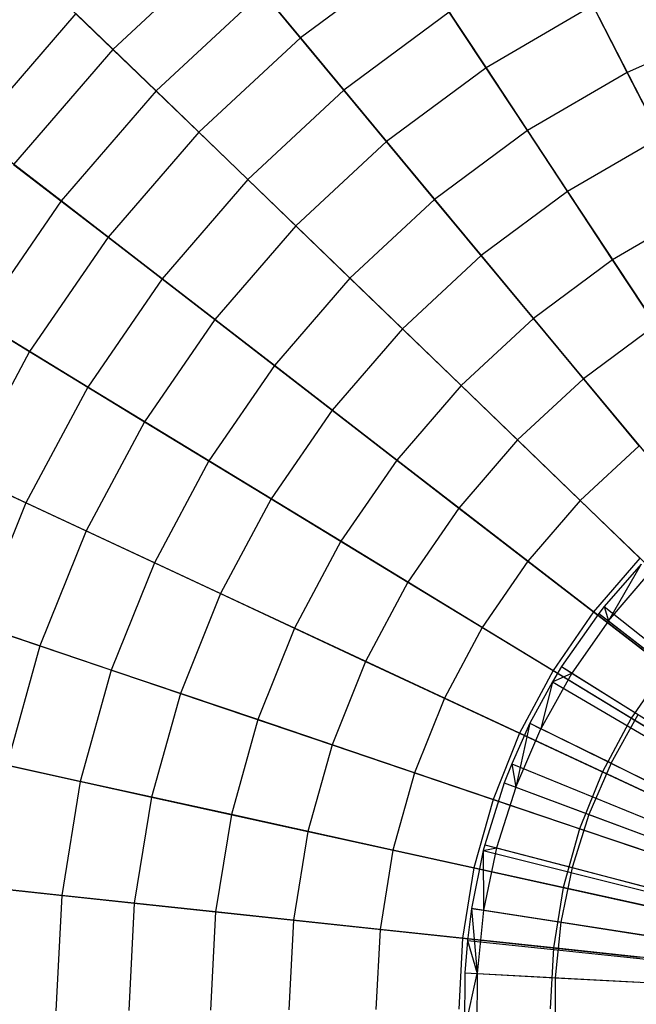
# Model space of a CAD drawing. Extents: x 0.2 to 44.2, y -21.9 to 24.
# Tile 35 of 239: x 2.4 to 4.6, y -3.7 to -0.3. Entities that reach past the tile are written whole.
import ezdxf

# ---------------------------------------------------------------- set-up
doc = ezdxf.new("R2010")
doc.units = 0
doc.header["$LTSCALE"] = 2.54
doc.layers.get('0').update_dxf_attribs({"color": 13, "linetype": 'CONTINUOUS'})

# ---------------------------------------------------------------- blocks, each defined once
blk = doc.blocks.new('GRUPUJ_2')
at = {"color": 0}
for p, q in [((0.6202, 16.0183, 34), (0.4907, 15.8701, 34)), ((0.6202, 16.0183, 34), (0.4907, 15.8701, 34)), ((0.6202, 16.0183, 34), (0.5053, 15.8193, 34.0202)), ((0.6202, 16.0183, 34), (0.5053, 15.8193, 34.0202)), ((0.5053, 15.8193, 34.0202), (0.6512, 15.9887, 34.0202)), ((0.5053, 15.8193, 34.0202), (0.6512, 15.9887, 34.0202)), ((0.4907, 15.8701, 34), (0.4714, 15.8456, 34)), ((0.4907, 15.8701, 34), (0.4714, 15.8456, 34)), ((0.4907, 15.8701, 34), (0.5053, 15.8193, 34.0202)), ((0.4907, 15.8701, 34), (0.5053, 15.8193, 34.0202)), ((0.4907, 15.8701, 34), (1.928, 14.7213, 34.55)), ((0.4907, 15.8701, 34), (1.928, 14.7213, 34.55)), ((0.4714, 15.8456, 34), (0.3409, 15.6588, 34)), ((0.4714, 15.8456, 34), (0.3409, 15.6588, 34)), ((0.4714, 15.8456, 34), (0.5053, 15.8193, 34.0202)), ((0.4714, 15.8456, 34), (0.5053, 15.8193, 34.0202)), ((0.4714, 15.8456, 34), (1.9245, 14.7168, 34.55)), ((0.4714, 15.8456, 34), (1.9245, 14.7168, 34.55)), ((0.5053, 15.8193, 34.0202), (0.3773, 15.636, 34.0202)), ((0.5053, 15.8193, 34.0202), (0.3773, 15.636, 34.0202)), ((0.5053, 15.8193, 34.0202), (0.7221, 15.6509, 34.1401)), ((0.5053, 15.8193, 34.0202), (0.7221, 15.6509, 34.1401)), ((0.3409, 15.6588, 34), (0.3086, 15.6056, 34)), ((0.3409, 15.6588, 34), (0.3086, 15.6056, 34)), ((0.3409, 15.6588, 34), (0.3773, 15.636, 34.0202)), ((0.3409, 15.6588, 34), (0.3773, 15.636, 34.0202)), ((0.3409, 15.6588, 34), (1.9007, 14.6828, 34.55)), ((0.3409, 15.6588, 34), (1.9007, 14.6828, 34.55)), ((0.3773, 15.636, 34.0202), (0.2684, 15.4407, 34.0202)), ((0.3773, 15.636, 34.0202), (0.2684, 15.4407, 34.0202)), ((0.3086, 15.6056, 34), (0.3773, 15.636, 34.0202)), ((0.3086, 15.6056, 34), (0.3773, 15.636, 34.0202)), ((0.3773, 15.636, 34.0202), (0.6099, 15.4904, 34.1401)), ((0.3773, 15.636, 34.0202), (0.6099, 15.4904, 34.1401)), ((0.3086, 15.6056, 34), (0.2299, 15.4597, 34)), ((0.3086, 15.6056, 34), (0.2299, 15.4597, 34)), ((0.3086, 15.6056, 34), (0.2684, 15.4407, 34.0202)), ((0.3086, 15.6056, 34), (0.2684, 15.4407, 34.0202)), ((0.3086, 15.6056, 34), (1.8948, 14.6731, 34.55)), ((0.3086, 15.6056, 34), (1.8948, 14.6731, 34.55)), ((0.5146, 15.3194, 34.1401), (0.6099, 15.4904, 34.1401)), ((0.5146, 15.3194, 34.1401), (0.6099, 15.4904, 34.1401)), ((0.2299, 15.4597, 34), (0.1661, 15.318, 34)), ((0.2299, 15.4597, 34), (0.1661, 15.318, 34)), ((0.2299, 15.4597, 34), (0.1799, 15.2354, 34.0202)), ((0.2299, 15.4597, 34), (0.1799, 15.2354, 34.0202)), ((0.2299, 15.4597, 34), (0.2684, 15.4407, 34.0202)), ((0.2299, 15.4597, 34), (0.2684, 15.4407, 34.0202)), ((0.2299, 15.4597, 34), (1.8804, 14.6465, 34.55)), ((0.2299, 15.4597, 34), (1.8804, 14.6465, 34.55)), ((0.1799, 15.2354, 34.0202), (0.2684, 15.4407, 34.0202)), ((0.1799, 15.2354, 34.0202), (0.2684, 15.4407, 34.0202)), ((0.5146, 15.3194, 34.1401), (0.2684, 15.4407, 34.0202)), ((0.5146, 15.3194, 34.1401), (0.2684, 15.4407, 34.0202)), ((0.1661, 15.318, 34), (0.1397, 15.2504, 34)), ((0.1661, 15.318, 34), (0.1397, 15.2504, 34)), ((0.1661, 15.318, 34), (0.1799, 15.2354, 34.0202)), ((0.1661, 15.318, 34), (0.1799, 15.2354, 34.0202)), ((0.1661, 15.318, 34), (1.8688, 14.6207, 34.55)), ((0.1661, 15.318, 34), (1.8688, 14.6207, 34.55)), ((0.5146, 15.3194, 34.1401), (0.4371, 15.1397, 34.1401)), ((0.5146, 15.3194, 34.1401), (0.4371, 15.1397, 34.1401)), ((0.5146, 15.3194, 34.1401), (0.7781, 15.1896, 34.2518)), ((0.5146, 15.3194, 34.1401), (0.7781, 15.1896, 34.2518)), ((0.1397, 15.2504, 34), (0.0711, 15.0331, 34)), ((0.1397, 15.2504, 34), (0.0711, 15.0331, 34)), ((0.1397, 15.2504, 34), (0.1799, 15.2354, 34.0202)), ((0.1397, 15.2504, 34), (0.1799, 15.2354, 34.0202)), ((0.1397, 15.2504, 34), (1.864, 14.6083, 34.55)), ((0.1397, 15.2504, 34), (1.864, 14.6083, 34.55)), ((0.1799, 15.2354, 34.0202), (0.1126, 15.0222, 34.0202)), ((0.1799, 15.2354, 34.0202), (0.1126, 15.0222, 34.0202)), ((0.1799, 15.2354, 34.0202), (0.4371, 15.1397, 34.1401)), ((0.1799, 15.2354, 34.0202), (0.4371, 15.1397, 34.1401)), ((0.4371, 15.1397, 34.1401), (0.3782, 14.953, 34.1401)), ((0.4371, 15.1397, 34.1401), (0.3782, 14.953, 34.1401)), ((0.4371, 15.1397, 34.1401), (0.7124, 15.0372, 34.2518)), ((0.4371, 15.1397, 34.1401), (0.7124, 15.0372, 34.2518)), ((0.0659, 15.013, 34), (0.0248, 14.8099, 34)), ((0.0659, 15.013, 34), (0.0248, 14.8099, 34)), ((0.0711, 15.0331, 34), (0.0659, 15.013, 34)), ((0.0711, 15.0331, 34), (0.0659, 15.013, 34)), ((0.0659, 15.013, 34), (0.1126, 15.0222, 34.0202)), ((0.0659, 15.013, 34), (0.1126, 15.0222, 34.0202)), ((0.0659, 15.013, 34), (0.0672, 14.8033, 34.0202)), ((0.0659, 15.013, 34), (0.0672, 14.8033, 34.0202)), ((0.0659, 15.013, 34), (1.8506, 14.5651, 34.55)), ((0.0659, 15.013, 34), (1.8506, 14.5651, 34.55)), ((0.1126, 15.0222, 34.0202), (0.0672, 14.8033, 34.0202)), ((0.1126, 15.0222, 34.0202), (0.0672, 14.8033, 34.0202)), ((0.0711, 15.0331, 34), (0.1126, 15.0222, 34.0202)), ((0.0711, 15.0331, 34), (0.1126, 15.0222, 34.0202)), ((0.0711, 15.0331, 34), (1.8515, 14.5687, 34.55)), ((0.0711, 15.0331, 34), (1.8515, 14.5687, 34.55)), ((0.1126, 15.0222, 34.0202), (0.3782, 14.953, 34.1401)), ((0.1126, 15.0222, 34.0202), (0.3782, 14.953, 34.1401)), ((0.3782, 14.953, 34.1401), (0.3384, 14.7613, 34.1401)), ((0.3782, 14.953, 34.1401), (0.3384, 14.7613, 34.1401)), ((0.3782, 14.953, 34.1401), (0.6624, 14.8789, 34.2518)), ((0.3782, 14.953, 34.1401), (0.6624, 14.8789, 34.2518)), ((0.0248, 14.8099, 34), (0.0102, 14.6968, 34)), ((0.0248, 14.8099, 34), (0.0102, 14.6968, 34)), ((0.0248, 14.8099, 34), (0.0672, 14.8033, 34.0202)), ((0.0248, 14.8099, 34), (0.0672, 14.8033, 34.0202)), ((0.0248, 14.8099, 34), (0.0442, 14.5809, 34.0202)), ((0.0248, 14.8099, 34), (0.0442, 14.5809, 34.0202)), ((1.8431, 14.5281, 34.55), (0.0248, 14.8099, 34)), ((1.8431, 14.5281, 34.55), (0.0248, 14.8099, 34)), ((0.0672, 14.8033, 34.0202), (0.0442, 14.5809, 34.0202)), ((0.0672, 14.8033, 34.0202), (0.0442, 14.5809, 34.0202)), ((0.0672, 14.8033, 34.0202), (0.3384, 14.7613, 34.1401)), ((0.0672, 14.8033, 34.0202), (0.3384, 14.7613, 34.1401)), ((0.3384, 14.7613, 34.1401), (0.3183, 14.5666, 34.1401)), ((0.3384, 14.7613, 34.1401), (0.3183, 14.5666, 34.1401)), ((0.3384, 14.7613, 34.1401), (0.6287, 14.7163, 34.2518)), ((0.3384, 14.7613, 34.1401), (0.6287, 14.7163, 34.2518)), ((0.0102, 14.6968, 34), (0.0013, 14.5832, 34)), ((0.0102, 14.6968, 34), (0.0013, 14.5832, 34)), ((0.0102, 14.6968, 34), (0.0442, 14.5809, 34.0202)), ((0.0102, 14.6968, 34), (0.0442, 14.5809, 34.0202)), ((0.0102, 14.6968, 34), (1.8404, 14.5075, 34.55)), ((0.0102, 14.6968, 34), (1.8404, 14.5075, 34.55)), ((0.0013, 14.5832, 34), (0, 14.376, 34)), ((0.0013, 14.5832, 34), (0, 14.376, 34)), ((0, 14.376, 34), (0.0442, 14.5809, 34.0202)), ((0, 14.376, 34), (0.0442, 14.5809, 34.0202)), ((0.0013, 14.5832, 34), (0.0442, 14.5809, 34.0202)), ((0.0013, 14.5832, 34), (0.0442, 14.5809, 34.0202)), ((0.0013, 14.5832, 34), (1.8388, 14.4868, 34.55)), ((0.0013, 14.5832, 34), (1.8388, 14.4868, 34.55)), ((0.0442, 14.5809, 34.0202), (0.0438, 14.3574, 34.0202)), ((0.0442, 14.5809, 34.0202), (0.0438, 14.3574, 34.0202)), ((0.0442, 14.5809, 34.0202), (0.3183, 14.5666, 34.1401)), ((0.0442, 14.5809, 34.0202), (0.3183, 14.5666, 34.1401)), ((0.3183, 14.5666, 34.1401), (0.3179, 14.3708, 34.1401)), ((0.3183, 14.5666, 34.1401), (0.3179, 14.3708, 34.1401)), ((0.3183, 14.5666, 34.1401), (0.6116, 14.5512, 34.2518)), ((0.3183, 14.5666, 34.1401), (0.6116, 14.5512, 34.2518))]:
    blk.add_line(p, q, dxfattribs=at)
blk = doc.blocks.new('KARO-10934_STL')
at = {"color": 0}
blk.add_blockref('GRUPUJ_2', (3.9714, -18.2138, 12.8689), dxfattribs=at)
blk = doc.blocks.new('GRUPUJ_1')
at = {"color": 0}
for p, q in [((2.9053, 21.9147, 43.5464), (2.5145, 21.552, 43.5464)), ((2.9053, 21.9147, 43.5464), (2.5145, 21.552, 43.5464)), ((2.9053, 21.9147, 43.5464), (3.1732, 21.5922, 44.057)), ((2.9053, 21.9147, 43.5464), (3.1732, 21.5922, 44.057)), ((4.3208, 21.4711, 35.2636), (4.094, 21.9148, 35.6972)), ((4.3208, 21.4711, 35.2636), (4.094, 21.9148, 35.6972)), ((3.5644, 21.8823, 44.057), (3.1732, 21.5922, 44.057)), ((3.5644, 21.8823, 44.057), (3.1732, 21.5922, 44.057)), ((3.5644, 21.8823, 44.057), (3.8247, 21.4876, 44.5184)), ((3.5644, 21.8823, 44.057), (3.8247, 21.4876, 44.5184)), ((2.2551, 21.8023, 42.9929), (2.5145, 21.552, 43.5464)), ((2.2551, 21.8023, 42.9929), (2.5145, 21.552, 43.5464)), ((3.0398, 21.7529, 36.183), (2.666, 21.4059, 36.183)), ((3.0398, 21.7529, 36.183), (2.666, 21.4059, 36.183)), ((3.3258, 21.4085, 35.6972), (3.0398, 21.7529, 36.183)), ((3.3258, 21.4085, 35.6972), (3.0398, 21.7529, 36.183)), ((2.3842, 21.6777, 36.715), (2.0226, 21.2591, 36.715)), ((2.3842, 21.6777, 36.715), (2.0226, 21.2591, 36.715)), ((2.666, 21.4059, 36.183), (2.3842, 21.6777, 36.715)), ((2.666, 21.4059, 36.183), (2.3842, 21.6777, 36.715)), ((3.6959, 21.6828, 35.6972), (3.3258, 21.4085, 35.6972)), ((3.6959, 21.6828, 35.6972), (3.3258, 21.4085, 35.6972)), ((3.9702, 21.2667, 35.2636), (3.6959, 21.6828, 35.6972)), ((3.9702, 21.2667, 35.2636), (3.6959, 21.6828, 35.6972)), ((4.2004, 21.7066, 44.5184), (3.8247, 21.4876, 44.5184)), ((4.2004, 21.7066, 44.5184), (3.8247, 21.4876, 44.5184)), ((4.2004, 21.7066, 44.5184), (4.4374, 21.243, 44.925)), ((4.2004, 21.7066, 44.5184), (4.4374, 21.243, 44.925)), ((4.6918, 21.6356, 35.2636), (4.3208, 21.4711, 35.2636)), ((4.6918, 21.6356, 35.2636), (4.3208, 21.4711, 35.2636)), ((3.1732, 21.5922, 44.057), (2.8162, 21.2609, 44.057)), ((3.1732, 21.5922, 44.057), (2.8162, 21.2609, 44.057)), ((3.1732, 21.5922, 44.057), (3.4753, 21.2285, 44.5184)), ((3.1732, 21.5922, 44.057), (3.4753, 21.2285, 44.5184)), ((2.5145, 21.552, 43.5464), (2.166, 21.1484, 43.5464)), ((2.5145, 21.552, 43.5464), (2.166, 21.1484, 43.5464)), ((2.5145, 21.552, 43.5464), (2.8162, 21.2609, 44.057)), ((2.5145, 21.552, 43.5464), (2.8162, 21.2609, 44.057)), ((3.8247, 21.4876, 44.5184), (3.4753, 21.2285, 44.5184)), ((3.8247, 21.4876, 44.5184), (3.4753, 21.2285, 44.5184)), ((3.8247, 21.4876, 44.5184), (4.1112, 21.0529, 44.925)), ((3.8247, 21.4876, 44.5184), (4.1112, 21.0529, 44.925)), ((4.3208, 21.4711, 35.2636), (3.9702, 21.2667, 35.2636)), ((4.3208, 21.4711, 35.2636), (3.9702, 21.2667, 35.2636)), ((4.568, 20.9876, 34.8873), (4.3208, 21.4711, 35.2636)), ((4.568, 20.9876, 34.8873), (4.3208, 21.4711, 35.2636)), ((2.666, 21.4059, 36.183), (2.3326, 21.0199, 36.183)), ((2.666, 21.4059, 36.183), (2.3326, 21.0199, 36.183)), ((2.9882, 21.095, 35.6972), (2.666, 21.4059, 36.183)), ((2.9882, 21.095, 35.6972), (2.666, 21.4059, 36.183)), ((3.3258, 21.4085, 35.6972), (2.9882, 21.095, 35.6972)), ((3.3258, 21.4085, 35.6972), (2.9882, 21.095, 35.6972)), ((3.6442, 21.0251, 35.2636), (3.3258, 21.4085, 35.6972)), ((3.6442, 21.0251, 35.2636), (3.3258, 21.4085, 35.6972)), ((2.3326, 21.0199, 36.183), (2.0226, 21.2591, 36.715)), ((2.3326, 21.0199, 36.183), (2.0226, 21.2591, 36.715)), ((2.8162, 21.2609, 44.057), (2.4979, 20.8923, 44.057)), ((2.8162, 21.2609, 44.057), (2.4979, 20.8923, 44.057)), ((2.8162, 21.2609, 44.057), (3.1565, 20.9326, 44.5184)), ((2.8162, 21.2609, 44.057), (3.1565, 20.9326, 44.5184)), ((3.9702, 21.2667, 35.2636), (3.6442, 21.0251, 35.2636)), ((3.9702, 21.2667, 35.2636), (3.6442, 21.0251, 35.2636)), ((4.2691, 20.8134, 34.8873), (3.9702, 21.2667, 35.2636)), ((4.2691, 20.8134, 34.8873), (3.9702, 21.2667, 35.2636)), ((3.4753, 21.2285, 44.5184), (3.1565, 20.9326, 44.5184)), ((3.4753, 21.2285, 44.5184), (3.1565, 20.9326, 44.5184)), ((3.4753, 21.2285, 44.5184), (3.8079, 20.828, 44.925)), ((3.4753, 21.2285, 44.5184), (3.8079, 20.828, 44.925)), ((4.4374, 21.243, 44.925), (4.1112, 21.0529, 44.925)), ((4.4374, 21.243, 44.925), (4.1112, 21.0529, 44.925)), ((2.166, 21.1484, 43.5464), (2.4979, 20.8923, 44.057)), ((2.166, 21.1484, 43.5464), (2.4979, 20.8923, 44.057)), ((2.9882, 21.095, 35.6972), (2.687, 20.7463, 35.6972)), ((2.9882, 21.095, 35.6972), (2.687, 20.7463, 35.6972)), ((3.3468, 20.749, 35.2636), (2.9882, 21.095, 35.6972)), ((3.3468, 20.749, 35.2636), (2.9882, 21.095, 35.6972)), ((4.1112, 21.0529, 44.925), (3.8079, 20.828, 44.925)), ((4.1112, 21.0529, 44.925), (3.8079, 20.828, 44.925)), ((4.1112, 21.0529, 44.925), (4.4207, 20.5835, 45.2719)), ((4.1112, 21.0529, 44.925), (4.4207, 20.5835, 45.2719)), ((2.3326, 21.0199, 36.183), (2.0437, 20.5995, 36.183)), ((2.3326, 21.0199, 36.183), (2.0437, 20.5995, 36.183)), ((2.687, 20.7463, 35.6972), (2.3326, 21.0199, 36.183)), ((2.687, 20.7463, 35.6972), (2.3326, 21.0199, 36.183)), ((3.6442, 21.0251, 35.2636), (3.3468, 20.749, 35.2636)), ((3.6442, 21.0251, 35.2636), (3.3468, 20.749, 35.2636)), ((3.9912, 20.6073, 34.8873), (3.6442, 21.0251, 35.2636)), ((3.9912, 20.6073, 34.8873), (3.6442, 21.0251, 35.2636)), ((4.568, 20.9876, 34.8873), (4.2691, 20.8134, 34.8873)), ((4.568, 20.9876, 34.8873), (4.2691, 20.8134, 34.8873)), ((3.1565, 20.9326, 44.5184), (2.8722, 20.6035, 44.5184)), ((3.1565, 20.9326, 44.5184), (2.8722, 20.6035, 44.5184)), ((3.1565, 20.9326, 44.5184), (3.5312, 20.5711, 44.925)), ((3.1565, 20.9326, 44.5184), (3.5312, 20.5711, 44.925)), ((2.4979, 20.8923, 44.057), (2.222, 20.4909, 44.057)), ((2.4979, 20.8923, 44.057), (2.222, 20.4909, 44.057)), ((2.4979, 20.8923, 44.057), (2.8722, 20.6035, 44.5184)), ((2.4979, 20.8923, 44.057), (2.8722, 20.6035, 44.5184)), ((3.8079, 20.828, 44.925), (3.5312, 20.5711, 44.925)), ((3.8079, 20.828, 44.925), (3.5312, 20.5711, 44.925)), ((3.8079, 20.828, 44.925), (4.1671, 20.3955, 45.2719)), ((3.8079, 20.828, 44.925), (4.1671, 20.3955, 45.2719)), ((4.2691, 20.8134, 34.8873), (3.9912, 20.6073, 34.8873)), ((4.2691, 20.8134, 34.8873), (3.9912, 20.6073, 34.8873)), ((4.589, 20.3282, 34.5731), (4.2691, 20.8134, 34.8873)), ((4.589, 20.3282, 34.5731), (4.2691, 20.8134, 34.8873)), ((2.687, 20.7463, 35.6972), (2.4261, 20.3667, 35.6972)), ((2.687, 20.7463, 35.6972), (2.4261, 20.3667, 35.6972)), ((3.0816, 20.4419, 35.2636), (2.687, 20.7463, 35.6972)), ((3.0816, 20.4419, 35.2636), (2.687, 20.7463, 35.6972)), ((3.3468, 20.749, 35.2636), (3.0816, 20.4419, 35.2636)), ((3.3468, 20.749, 35.2636), (3.0816, 20.4419, 35.2636)), ((3.7376, 20.3719, 34.8873), (3.3468, 20.749, 35.2636)), ((3.7376, 20.3719, 34.8873), (3.3468, 20.749, 35.2636)), ((1.864, 20.709, 43.5464), (2.222, 20.4909, 44.057)), ((1.864, 20.709, 43.5464), (2.222, 20.4909, 44.057)), ((2.8722, 20.6035, 44.5184), (2.6259, 20.245, 44.5184)), ((2.8722, 20.6035, 44.5184), (2.6259, 20.245, 44.5184)), ((2.8722, 20.6035, 44.5184), (3.2844, 20.2854, 44.925)), ((2.8722, 20.6035, 44.5184), (3.2844, 20.2854, 44.925)), ((3.9912, 20.6073, 34.8873), (3.7376, 20.3719, 34.8873)), ((3.9912, 20.6073, 34.8873), (3.7376, 20.3719, 34.8873)), ((4.3625, 20.1603, 34.5731), (3.9912, 20.6073, 34.8873)), ((4.3625, 20.1603, 34.5731), (3.9912, 20.6073, 34.8873)), ((2.4261, 20.3667, 35.6972), (2.0437, 20.5995, 36.183)), ((2.4261, 20.3667, 35.6972), (2.0437, 20.5995, 36.183)), ((3.5312, 20.5711, 44.925), (3.2844, 20.2854, 44.925)), ((3.5312, 20.5711, 44.925), (3.2844, 20.2854, 44.925)), ((3.5312, 20.5711, 44.925), (3.9358, 20.1808, 45.2719)), ((3.5312, 20.5711, 44.925), (3.9358, 20.1808, 45.2719)), ((4.4207, 20.5835, 45.2719), (4.1671, 20.3955, 45.2719)), ((4.4207, 20.5835, 45.2719), (4.1671, 20.3955, 45.2719)), ((2.222, 20.4909, 44.057), (1.992, 20.0616, 44.057)), ((2.222, 20.4909, 44.057), (1.992, 20.0616, 44.057)), ((2.222, 20.4909, 44.057), (2.6259, 20.245, 44.5184)), ((2.222, 20.4909, 44.057), (2.6259, 20.245, 44.5184)), ((3.0816, 20.4419, 35.2636), (2.8517, 20.1074, 35.2636)), ((3.0816, 20.4419, 35.2636), (2.8517, 20.1074, 35.2636)), ((3.5115, 20.1101, 34.8873), (3.0816, 20.4419, 35.2636)), ((3.5115, 20.1101, 34.8873), (3.0816, 20.4419, 35.2636)), ((4.1671, 20.3955, 45.2719), (3.9358, 20.1808, 45.2719)), ((4.1671, 20.3955, 45.2719), (3.9358, 20.1808, 45.2719)), ((4.1671, 20.3955, 45.2719), (4.5485, 19.9363, 45.5549)), ((4.1671, 20.3955, 45.2719), (4.5485, 19.9363, 45.5549)), ((2.4261, 20.3667, 35.6972), (2.2085, 19.9606, 35.6972)), ((2.4261, 20.3667, 35.6972), (2.2085, 19.9606, 35.6972)), ((2.8517, 20.1074, 35.2636), (2.4261, 20.3667, 35.6972)), ((2.8517, 20.1074, 35.2636), (2.4261, 20.3667, 35.6972)), ((3.7376, 20.3719, 34.8873), (3.5115, 20.1101, 34.8873)), ((3.7376, 20.3719, 34.8873), (3.5115, 20.1101, 34.8873)), ((4.1558, 19.9685, 34.5731), (3.7376, 20.3719, 34.8873)), ((4.1558, 19.9685, 34.5731), (3.7376, 20.3719, 34.8873)), ((3.2844, 20.2854, 44.925), (3.0705, 19.9742, 44.925)), ((3.2844, 20.2854, 44.925), (3.0705, 19.9742, 44.925)), ((3.2844, 20.2854, 44.925), (3.7295, 19.9419, 45.2719)), ((3.2844, 20.2854, 44.925), (3.7295, 19.9419, 45.2719)), ((2.6259, 20.245, 44.5184), (2.4204, 19.8616, 44.5184)), ((2.6259, 20.245, 44.5184), (2.4204, 19.8616, 44.5184)), ((2.6259, 20.245, 44.5184), (3.0705, 19.9742, 44.925)), ((2.6259, 20.245, 44.5184), (3.0705, 19.9742, 44.925)), ((3.9358, 20.1808, 45.2719), (3.7295, 19.9419, 45.2719)), ((3.9358, 20.1808, 45.2719), (3.7295, 19.9419, 45.2719)), ((3.9358, 20.1808, 45.2719), (4.3654, 19.7663, 45.5549)), ((3.9358, 20.1808, 45.2719), (4.3654, 19.7663, 45.5549)), ((4.3625, 20.1603, 34.5731), (4.1558, 19.9685, 34.5731)), ((4.3625, 20.1603, 34.5731), (4.1558, 19.9685, 34.5731)), ((2.2085, 19.9606, 35.6972), (1.8028, 20.15, 36.183)), ((2.2085, 19.9606, 35.6972), (1.8028, 20.15, 36.183)), ((2.8517, 20.1074, 35.2636), (2.6601, 19.7497, 35.2636)), ((2.8517, 20.1074, 35.2636), (2.6601, 19.7497, 35.2636)), ((3.3155, 19.825, 34.8873), (2.8517, 20.1074, 35.2636)), ((3.3155, 19.825, 34.8873), (2.8517, 20.1074, 35.2636)), ((3.5115, 20.1101, 34.8873), (3.3155, 19.825, 34.8873)), ((3.5115, 20.1101, 34.8873), (3.3155, 19.825, 34.8873)), ((3.9715, 19.7551, 34.5731), (3.5115, 20.1101, 34.8873)), ((3.9715, 19.7551, 34.5731), (3.5115, 20.1101, 34.8873)), ((1.992, 20.0616, 44.057), (2.4204, 19.8616, 44.5184)), ((1.992, 20.0616, 44.057), (2.4204, 19.8616, 44.5184)), ((2.2085, 19.9606, 35.6972), (2.0369, 19.533, 35.6972)), ((2.2085, 19.9606, 35.6972), (2.0369, 19.533, 35.6972)), ((2.6601, 19.7497, 35.2636), (2.2085, 19.9606, 35.6972)), ((2.6601, 19.7497, 35.2636), (2.2085, 19.9606, 35.6972)), ((3.0705, 19.9742, 44.925), (2.8922, 19.6414, 44.925)), ((3.0705, 19.9742, 44.925), (2.8922, 19.6414, 44.925)), ((3.0705, 19.9742, 44.925), (3.5507, 19.6818, 45.2719)), ((3.0705, 19.9742, 44.925), (3.5507, 19.6818, 45.2719)), ((4.1558, 19.9685, 34.5731), (3.9715, 19.7551, 34.5731)), ((4.1558, 19.9685, 34.5731), (3.9715, 19.7551, 34.5731)), ((4.5963, 19.5435, 34.3247), (4.1558, 19.9685, 34.5731)), ((4.5963, 19.5435, 34.3247), (4.1558, 19.9685, 34.5731)), ((3.7295, 19.9419, 45.2719), (3.5507, 19.6818, 45.2719)), ((3.7295, 19.9419, 45.2719), (3.5507, 19.6818, 45.2719)), ((3.7295, 19.9419, 45.2719), (4.2021, 19.5772, 45.5549)), ((3.7295, 19.9419, 45.2719), (4.2021, 19.5772, 45.5549)), ((2.4204, 19.8616, 44.5184), (2.2584, 19.458, 44.5184)), ((2.4204, 19.8616, 44.5184), (2.2584, 19.458, 44.5184)), ((2.4204, 19.8616, 44.5184), (2.8922, 19.6414, 44.925)), ((2.4204, 19.8616, 44.5184), (2.8922, 19.6414, 44.925)), ((3.3155, 19.825, 34.8873), (3.1521, 19.52, 34.8873)), ((3.3155, 19.825, 34.8873), (3.1521, 19.52, 34.8873)), ((3.8118, 19.5227, 34.5731), (3.3155, 19.825, 34.8873)), ((3.8118, 19.5227, 34.5731), (3.3155, 19.825, 34.8873)), ((2.6601, 19.7497, 35.2636), (2.5089, 19.3731, 35.2636)), ((2.6601, 19.7497, 35.2636), (2.5089, 19.3731, 35.2636)), ((3.1521, 19.52, 34.8873), (2.6601, 19.7497, 35.2636)), ((3.1521, 19.52, 34.8873), (2.6601, 19.7497, 35.2636)), ((3.9715, 19.7551, 34.5731), (3.8118, 19.5227, 34.5731)), ((3.9715, 19.7551, 34.5731), (3.8118, 19.5227, 34.5731)), ((4.4561, 19.3811, 34.3247), (3.9715, 19.7551, 34.5731)), ((4.4561, 19.3811, 34.3247), (3.9715, 19.7551, 34.5731)), ((4.3654, 19.7663, 45.5549), (4.2021, 19.5772, 45.5549)), ((4.3654, 19.7663, 45.5549), (4.2021, 19.5772, 45.5549)), ((3.5507, 19.6818, 45.2719), (3.4016, 19.4035, 45.2719)), ((3.5507, 19.6818, 45.2719), (3.4016, 19.4035, 45.2719)), ((3.5507, 19.6818, 45.2719), (4.0605, 19.3713, 45.5549)), ((3.5507, 19.6818, 45.2719), (4.0605, 19.3713, 45.5549)), ((2.8922, 19.6414, 44.925), (2.7516, 19.291, 44.925)), ((2.8922, 19.6414, 44.925), (2.7516, 19.291, 44.925)), ((2.8922, 19.6414, 44.925), (3.4016, 19.4035, 45.2719)), ((2.8922, 19.6414, 44.925), (3.4016, 19.4035, 45.2719)), ((1.8106, 19.6097, 44.057), (2.2584, 19.458, 44.5184)), ((1.8106, 19.6097, 44.057), (2.2584, 19.458, 44.5184)), ((4.2021, 19.5772, 45.5549), (4.0605, 19.3713, 45.5549)), ((4.2021, 19.5772, 45.5549), (4.0605, 19.3713, 45.5549)), ((4.2021, 19.5772, 45.5549), (4.6964, 19.1957, 45.7705)), ((4.2021, 19.5772, 45.5549), (4.6964, 19.1957, 45.7705)), ((2.5089, 19.3731, 35.2636), (2.0369, 19.533, 35.6972)), ((2.5089, 19.3731, 35.2636), (2.0369, 19.533, 35.6972)), ((3.1521, 19.52, 34.8873), (3.0233, 19.199, 34.8873)), ((3.1521, 19.52, 34.8873), (3.0233, 19.199, 34.8873)), ((3.6787, 19.2742, 34.5731), (3.1521, 19.52, 34.8873)), ((3.6787, 19.2742, 34.5731), (3.1521, 19.52, 34.8873)), ((3.8118, 19.5227, 34.5731), (3.6787, 19.2742, 34.5731)), ((3.8118, 19.5227, 34.5731), (3.6787, 19.2742, 34.5731)), ((4.3346, 19.2043, 34.3247), (3.8118, 19.5227, 34.5731)), ((4.3346, 19.2043, 34.3247), (3.8118, 19.5227, 34.5731)), ((2.2584, 19.458, 44.5184), (2.1418, 19.039, 44.5184)), ((2.2584, 19.458, 44.5184), (2.1418, 19.039, 44.5184)), ((2.2584, 19.458, 44.5184), (2.7516, 19.291, 44.925)), ((2.2584, 19.458, 44.5184), (2.7516, 19.291, 44.925)), ((3.4016, 19.4035, 45.2719), (3.2841, 19.1106, 45.2719)), ((3.4016, 19.4035, 45.2719), (3.2841, 19.1106, 45.2719)), ((3.4016, 19.4035, 45.2719), (3.9425, 19.151, 45.5549)), ((3.4016, 19.4035, 45.2719), (3.9425, 19.151, 45.5549)), ((2.5089, 19.3731, 35.2636), (2.4001, 18.9822, 35.2636)), ((2.5089, 19.3731, 35.2636), (2.4001, 18.9822, 35.2636)), ((3.0233, 19.199, 34.8873), (2.5089, 19.3731, 35.2636)), ((3.0233, 19.199, 34.8873), (2.5089, 19.3731, 35.2636)), ((4.0605, 19.3713, 45.5549), (3.9425, 19.151, 45.5549)), ((4.0605, 19.3713, 45.5549), (3.9425, 19.151, 45.5549)), ((4.0605, 19.3713, 45.5549), (4.5938, 19.0465, 45.7705)), ((4.0605, 19.3713, 45.5549), (4.5938, 19.0465, 45.7705)), ((4.4561, 19.3811, 34.3247), (4.3346, 19.2043, 34.3247)), ((4.4561, 19.3811, 34.3247), (4.3346, 19.2043, 34.3247)), ((2.7516, 19.291, 44.925), (2.6503, 18.9272, 44.925)), ((2.7516, 19.291, 44.925), (2.6503, 18.9272, 44.925)), ((2.7516, 19.291, 44.925), (3.2841, 19.1106, 45.2719)), ((2.7516, 19.291, 44.925), (3.2841, 19.1106, 45.2719)), ((3.6787, 19.2742, 34.5731), (3.5736, 19.0125, 34.5731)), ((3.6787, 19.2742, 34.5731), (3.5736, 19.0125, 34.5731)), ((4.2333, 19.0153, 34.3247), (3.6787, 19.2742, 34.5731)), ((4.2333, 19.0153, 34.3247), (3.6787, 19.2742, 34.5731)), ((3.0233, 19.199, 34.8873), (2.9305, 18.8656, 34.8873)), ((3.0233, 19.199, 34.8873), (2.9305, 18.8656, 34.8873)), ((3.5736, 19.0125, 34.5731), (3.0233, 19.199, 34.8873)), ((3.5736, 19.0125, 34.5731), (3.0233, 19.199, 34.8873)), ((4.3346, 19.2043, 34.3247), (4.2333, 19.0153, 34.3247)), ((4.3346, 19.2043, 34.3247), (4.2333, 19.0153, 34.3247)), ((4.8776, 18.8737, 34.145), (4.3346, 19.2043, 34.3247)), ((4.8776, 18.8737, 34.145), (4.3346, 19.2043, 34.3247)), ((3.9425, 19.151, 45.5549), (3.8495, 18.9191, 45.5549)), ((3.9425, 19.151, 45.5549), (3.8495, 18.9191, 45.5549)), ((3.9425, 19.151, 45.5549), (4.5083, 18.8869, 45.7705)), ((3.9425, 19.151, 45.5549), (4.5083, 18.8869, 45.7705)), ((2.4001, 18.9822, 35.2636), (1.9134, 19.0892, 35.6972)), ((2.4001, 18.9822, 35.2636), (1.9134, 19.0892, 35.6972)), ((3.2841, 19.1106, 45.2719), (3.1994, 18.8065, 45.2719)), ((3.2841, 19.1106, 45.2719), (3.1994, 18.8065, 45.2719)), ((3.2841, 19.1106, 45.2719), (3.8495, 18.9191, 45.5549)), ((3.2841, 19.1106, 45.2719), (3.8495, 18.9191, 45.5549)), ((2.1418, 19.039, 44.5184), (2.6503, 18.9272, 44.925)), ((2.1418, 19.039, 44.5184), (2.6503, 18.9272, 44.925)), ((3.5736, 19.0125, 34.5731), (3.4981, 18.7409, 34.5731)), ((3.5736, 19.0125, 34.5731), (3.4981, 18.7409, 34.5731)), ((4.1534, 18.8162, 34.3247), (3.5736, 19.0125, 34.5731)), ((4.1534, 18.8162, 34.3247), (3.5736, 19.0125, 34.5731)), ((4.2333, 19.0153, 34.3247), (4.1534, 18.8162, 34.3247)), ((4.2333, 19.0153, 34.3247), (4.1534, 18.8162, 34.3247)), ((4.8094, 18.7463, 34.145), (4.2333, 19.0153, 34.3247)), ((4.8094, 18.7463, 34.145), (4.2333, 19.0153, 34.3247)), ((2.4001, 18.9822, 35.2636), (2.335, 18.5817, 35.2636)), ((2.4001, 18.9822, 35.2636), (2.335, 18.5817, 35.2636)), ((2.9305, 18.8656, 34.8873), (2.4001, 18.9822, 35.2636)), ((2.9305, 18.8656, 34.8873), (2.4001, 18.9822, 35.2636)), ((2.6503, 18.9272, 44.925), (2.5897, 18.5545, 44.925)), ((2.6503, 18.9272, 44.925), (2.5897, 18.5545, 44.925)), ((2.6503, 18.9272, 44.925), (3.1994, 18.8065, 45.2719)), ((2.6503, 18.9272, 44.925), (3.1994, 18.8065, 45.2719)), ((3.8495, 18.9191, 45.5549), (3.7825, 18.6784, 45.5549)), ((3.8495, 18.9191, 45.5549), (3.7825, 18.6784, 45.5549)), ((3.8495, 18.9191, 45.5549), (4.4409, 18.7188, 45.7705)), ((3.8495, 18.9191, 45.5549), (4.4409, 18.7188, 45.7705)), ((2.9305, 18.8656, 34.8873), (2.875, 18.5242, 34.8873)), ((2.9305, 18.8656, 34.8873), (2.875, 18.5242, 34.8873)), ((3.4981, 18.7409, 34.5731), (2.9305, 18.8656, 34.8873)), ((3.4981, 18.7409, 34.5731), (2.9305, 18.8656, 34.8873)), ((3.1994, 18.8065, 45.2719), (3.1488, 18.495, 45.2719)), ((3.1994, 18.8065, 45.2719), (3.1488, 18.495, 45.2719)), ((3.1994, 18.8065, 45.2719), (3.7825, 18.6784, 45.5549)), ((3.1994, 18.8065, 45.2719), (3.7825, 18.6784, 45.5549)), ((4.1534, 18.8162, 34.3247), (4.0959, 18.6095, 34.3247)), ((4.1534, 18.8162, 34.3247), (4.0959, 18.6095, 34.3247)), ((4.7556, 18.6123, 34.145), (4.1534, 18.8162, 34.3247)), ((4.7556, 18.6123, 34.145), (4.1534, 18.8162, 34.3247)), ((3.4981, 18.7409, 34.5731), (3.4528, 18.4626, 34.5731)), ((3.4981, 18.7409, 34.5731), (3.4528, 18.4626, 34.5731)), ((4.0959, 18.6095, 34.3247), (3.4981, 18.7409, 34.5731)), ((4.0959, 18.6095, 34.3247), (3.4981, 18.7409, 34.5731)), ((3.7825, 18.6784, 45.5549), (3.7423, 18.4318, 45.5549)), ((3.7825, 18.6784, 45.5549), (3.7423, 18.4318, 45.5549)), ((3.7825, 18.6784, 45.5549), (4.3923, 18.5444, 45.7705)), ((3.7825, 18.6784, 45.5549), (4.3923, 18.5444, 45.7705)), ((2.335, 18.5817, 35.2636), (1.8394, 18.6344, 35.6972)), ((2.335, 18.5817, 35.2636), (1.8394, 18.6344, 35.6972)), ((2.072, 18.6097, 44.5184), (2.5897, 18.5545, 44.925)), ((2.072, 18.6097, 44.5184), (2.5897, 18.5545, 44.925)), ((4.0959, 18.6095, 34.3247), (4.0615, 18.3978, 34.3247)), ((4.0959, 18.6095, 34.3247), (4.0615, 18.3978, 34.3247)), ((4.7168, 18.4731, 34.145), (4.0959, 18.6095, 34.3247)), ((4.7168, 18.4731, 34.145), (4.0959, 18.6095, 34.3247)), ((2.335, 18.5817, 35.2636), (2.3143, 18.1764, 35.2636)), ((2.335, 18.5817, 35.2636), (2.3143, 18.1764, 35.2636)), ((2.875, 18.5242, 34.8873), (2.335, 18.5817, 35.2636)), ((2.875, 18.5242, 34.8873), (2.335, 18.5817, 35.2636)), ((2.5897, 18.5545, 44.925), (2.5705, 18.1775, 44.925)), ((2.5897, 18.5545, 44.925), (2.5705, 18.1775, 44.925)), ((2.5897, 18.5545, 44.925), (3.1488, 18.495, 45.2719)), ((2.5897, 18.5545, 44.925), (3.1488, 18.495, 45.2719)), ((2.875, 18.5242, 34.8873), (2.8573, 18.1786, 34.8873)), ((2.875, 18.5242, 34.8873), (2.8573, 18.1786, 34.8873)), ((3.4528, 18.4626, 34.5731), (2.875, 18.5242, 34.8873)), ((3.4528, 18.4626, 34.5731), (2.875, 18.5242, 34.8873)), ((3.1488, 18.495, 45.2719), (3.1327, 18.1798, 45.2719)), ((3.1488, 18.495, 45.2719), (3.1327, 18.1798, 45.2719)), ((3.1488, 18.495, 45.2719), (3.7423, 18.4318, 45.5549)), ((3.1488, 18.495, 45.2719), (3.7423, 18.4318, 45.5549)), ((3.4528, 18.4626, 34.5731), (3.4384, 18.181, 34.5731)), ((3.4528, 18.4626, 34.5731), (3.4384, 18.181, 34.5731)), ((4.0615, 18.3978, 34.3247), (3.4528, 18.4626, 34.5731)), ((4.0615, 18.3978, 34.3247), (3.4528, 18.4626, 34.5731)), ((3.7423, 18.4318, 45.5549), (3.7296, 18.1822, 45.5549)), ((3.7423, 18.4318, 45.5549), (3.7296, 18.1822, 45.5549)), ((3.7423, 18.4318, 45.5549), (4.3633, 18.3657, 45.7705)), ((3.7423, 18.4318, 45.5549), (4.3633, 18.3657, 45.7705)), ((4.0615, 18.3978, 34.3247), (4.0505, 18.1836, 34.3247)), ((4.0615, 18.3978, 34.3247), (4.0505, 18.1836, 34.3247)), ((4.6936, 18.3305, 34.145), (4.0615, 18.3978, 34.3247)), ((4.6936, 18.3305, 34.145), (4.0615, 18.3978, 34.3247))]:
    blk.add_line(p, q, dxfattribs=at)
blk = doc.blocks.new('GRUPUJ_3')
at = {"color": 0}
for name, p in [('GRUPUJ_1', (0, 0)), ('KARO-10934_STL', (-0.2222, 21.9402, -1.2505))]:
    blk.add_blockref(name, p, dxfattribs=at)

msp = doc.modelspace()

# ---------------------------------------------------------------- block references
at = {"color": 0}
msp.add_blockref('GRUPUJ_3', (0.2222, -21.9402, 1.2505), dxfattribs=at)

doc.saveas('drawing.dxf')
